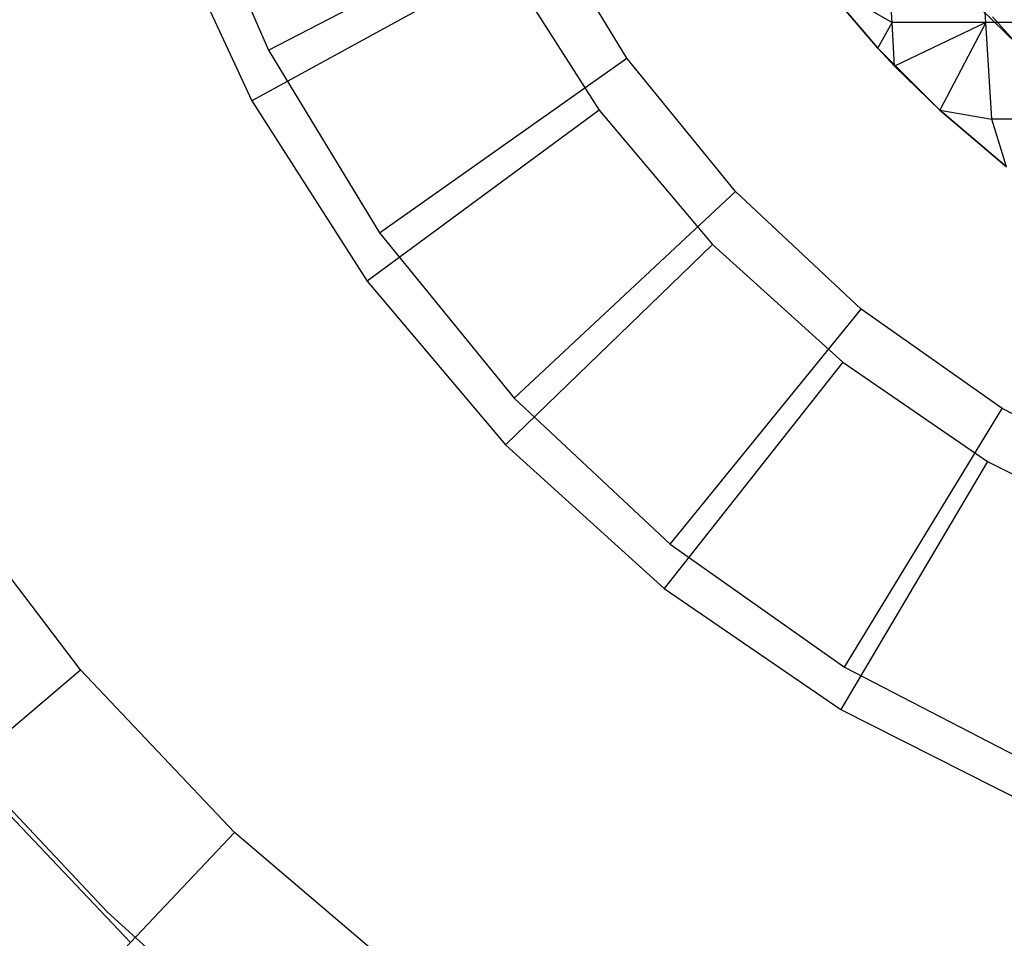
# Model space of a CAD drawing. Extents: x 0.02 to 3.36, y -1.67 to 1.67.
# Tile 6 of 26: x 1.05 to 1.44, y -0.63 to -0.27. Entities that reach past the tile are written whole.
import ezdxf

# ---------------------------------------------------------------- set-up
doc = ezdxf.new("R2010")
doc.units = 0
doc.header["$MEASUREMENT"] = 0
doc.layers.get('0').update_dxf_attribs({"color": 13, "linetype": 'CONTINUOUS'})

# ---------------------------------------------------------------- blocks, each defined once
blk = doc.blocks.new('CEARA_PM_STL')
at = {"color": 0}
for p, q in [((1.11496, -0.20436, 3.42162), (1.14814, -0.28075, 3.42162)), ((1.11496, -0.20436, 3.42162), (1.14814, -0.28075, 3.42162)), ((1.10654, -0.2247, 3.38225), (1.1417, -0.30046, 3.38225)), ((1.10654, -0.2247, 3.38225), (1.1417, -0.30046, 3.38225)), ((1.14814, -0.28075, 3.42162), (1.25301, -0.22641, 3.30351)), ((1.14814, -0.28075, 3.42162), (1.25301, -0.22641, 3.30351)), ((1.28791, -0.2838, 3.30351), (1.25301, -0.22641, 3.30351)), ((1.28791, -0.2838, 3.30351), (1.25301, -0.22641, 3.30351)), ((1.39137, -0.26995, 3.38647), (1.38899, -0.23199, 3.39484)), ((1.39137, -0.26995, 3.38647), (1.38899, -0.23199, 3.39484)), ((1.4279, -0.26995, 3.39618), (1.42582, -0.23199, 3.40462)), ((1.4279, -0.26995, 3.39618), (1.42582, -0.23199, 3.40462)), ((1.2403, -0.24642, 3.26414), (1.1417, -0.30046, 3.38225)), ((1.2403, -0.24642, 3.26414), (1.1417, -0.30046, 3.38225)), ((1.2403, -0.24642, 3.26414), (1.27716, -0.30415, 3.26414)), ((1.2403, -0.24642, 3.26414), (1.27716, -0.30415, 3.26414)), ((1.36374, -0.25391, 3.30351), (1.38582, -0.27998, 3.30351)), ((1.38582, -0.27998, 3.38225), (1.36374, -0.25391, 3.38225)), ((1.36374, -0.25391, 3.38225), (1.39137, -0.26995, 3.38647)), ((1.36374, -0.25391, 3.38225), (1.39137, -0.26995, 3.38647)), ((1.38582, -0.27998, 3.38225), (1.36374, -0.25391, 3.38225)), ((1.36374, -0.25391, 3.30351), (1.38582, -0.27998, 3.30351)), ((1.36374, -0.25391, 3.30351), (1.38582, -0.27998, 3.30351)), ((1.41709, -0.2558, 3.30351), (1.44009, -0.27831, 3.30351)), ((1.41709, -0.2558, 3.30351), (1.44009, -0.27831, 3.30351)), ((1.43053, -0.26771, 3.35557), (1.44009, -0.27831, 3.35512)), ((1.43053, -0.26771, 3.35557), (1.44009, -0.27831, 3.35512)), ((1.38582, -0.27998, 3.38225), (1.39137, -0.26995, 3.38647)), ((1.38582, -0.27998, 3.38225), (1.39137, -0.26995, 3.38647)), ((1.39235, -0.2869, 3.38225), (1.39137, -0.26995, 3.38647)), ((1.39235, -0.2869, 3.38225), (1.39137, -0.26995, 3.38647)), ((1.4279, -0.26995, 3.39618), (1.39137, -0.26995, 3.38647)), ((1.4279, -0.26995, 3.39618), (1.39137, -0.26995, 3.38647)), ((1.4279, -0.26995, 3.39618), (1.39235, -0.2869, 3.38225)), ((1.4279, -0.26995, 3.39618), (1.39235, -0.2869, 3.38225)), ((1.4279, -0.26995, 3.39618), (1.40998, -0.30414, 3.38225)), ((1.4279, -0.26995, 3.39618), (1.40998, -0.30414, 3.38225)), ((1.4303, -0.30759, 3.38647), (1.4279, -0.26995, 3.39618)), ((1.46475, -0.26995, 3.40462), (1.4279, -0.26995, 3.39618)), ((1.4303, -0.30759, 3.38647), (1.4279, -0.26995, 3.39618)), ((1.46475, -0.26995, 3.40462), (1.4279, -0.26995, 3.39618)), ((1.38582, -0.27998, 3.38225), (1.38582, -0.27998, 3.30351)), ((1.39235, -0.2869, 3.38225), (1.38582, -0.27998, 3.30351)), ((1.38582, -0.27998, 3.30351), (1.40998, -0.30414, 3.30351)), ((1.39235, -0.2869, 3.38225), (1.38582, -0.27998, 3.30351)), ((1.39235, -0.2869, 3.38225), (1.38582, -0.27998, 3.38225)), ((1.38582, -0.27998, 3.38225), (1.38582, -0.27998, 3.30351)), ((1.39235, -0.2869, 3.38225), (1.38582, -0.27998, 3.38225)), ((1.38582, -0.27998, 3.30351), (1.40998, -0.30414, 3.30351)), ((1.38582, -0.27998, 3.30351), (1.40998, -0.30414, 3.30351)), ((1.14814, -0.28075, 3.42162), (1.19142, -0.35191, 3.42162)), ((1.14814, -0.28075, 3.42162), (1.19142, -0.35191, 3.42162)), ((1.19142, -0.35191, 3.42162), (1.28791, -0.2838, 3.30351)), ((1.19142, -0.35191, 3.42162), (1.28791, -0.2838, 3.30351)), ((1.3303, -0.3359, 3.30351), (1.28791, -0.2838, 3.30351)), ((1.3303, -0.3359, 3.30351), (1.28791, -0.2838, 3.30351)), ((1.40998, -0.30414, 3.38225), (1.39235, -0.2869, 3.38225)), ((1.39235, -0.2869, 3.38225), (1.40998, -0.30414, 3.30351)), ((1.39235, -0.2869, 3.38225), (1.40998, -0.30414, 3.30351)), ((1.40998, -0.30414, 3.38225), (1.39235, -0.2869, 3.38225)), ((1.1417, -0.30046, 3.38225), (1.18663, -0.37085, 3.38225)), ((1.1417, -0.30046, 3.38225), (1.18663, -0.37085, 3.38225)), ((1.27716, -0.30415, 3.26414), (1.18663, -0.37085, 3.38225)), ((1.27716, -0.30415, 3.26414), (1.18663, -0.37085, 3.38225)), ((1.27716, -0.30415, 3.26414), (1.32138, -0.35646, 3.26414)), ((1.27716, -0.30415, 3.26414), (1.32138, -0.35646, 3.26414)), ((1.43605, -0.32622, 3.38225), (1.40998, -0.30414, 3.38225)), ((1.40998, -0.30414, 3.38225), (1.40998, -0.30414, 3.30351)), ((1.40998, -0.30414, 3.30351), (1.43605, -0.32622, 3.30351)), ((1.40998, -0.30414, 3.38225), (1.40998, -0.30414, 3.30351)), ((1.40998, -0.30414, 3.38225), (1.4303, -0.30759, 3.38647)), ((1.43605, -0.32622, 3.38225), (1.40998, -0.30414, 3.38225)), ((1.40998, -0.30414, 3.38225), (1.4303, -0.30759, 3.38647)), ((1.40998, -0.30414, 3.30351), (1.43605, -0.32622, 3.30351)), ((1.40998, -0.30414, 3.30351), (1.43605, -0.32622, 3.30351)), ((1.43605, -0.32622, 3.38225), (1.4303, -0.30759, 3.38647)), ((1.43605, -0.32622, 3.38225), (1.4303, -0.30759, 3.38647)), ((1.46682, -0.30759, 3.39484), (1.4303, -0.30759, 3.38647)), ((1.46682, -0.30759, 3.39484), (1.4303, -0.30759, 3.38647)), ((1.24398, -0.41652, 3.42162), (1.3303, -0.3359, 3.30351)), ((1.24398, -0.41652, 3.42162), (1.3303, -0.3359, 3.30351)), ((1.37939, -0.38175, 3.30351), (1.3303, -0.3359, 3.30351)), ((1.37939, -0.38175, 3.30351), (1.3303, -0.3359, 3.30351)), ((1.19142, -0.35191, 3.42162), (1.24398, -0.41652, 3.42162)), ((1.19142, -0.35191, 3.42162), (1.24398, -0.41652, 3.42162)), ((1.32138, -0.35646, 3.26414), (1.24056, -0.43463, 3.38225)), ((1.32138, -0.35646, 3.26414), (1.24056, -0.43463, 3.38225)), ((1.32138, -0.35646, 3.26414), (1.37218, -0.40241, 3.26414)), ((1.32138, -0.35646, 3.26414), (1.37218, -0.40241, 3.26414)), ((1.18663, -0.37085, 3.38225), (1.24056, -0.43463, 3.38225)), ((1.18663, -0.37085, 3.38225), (1.24056, -0.43463, 3.38225)), ((1.30485, -0.47337, 3.42162), (1.37939, -0.38175, 3.30351)), ((1.30485, -0.47337, 3.42162), (1.37939, -0.38175, 3.30351)), ((1.43426, -0.42048, 3.30351), (1.37939, -0.38175, 3.30351)), ((1.43426, -0.42048, 3.30351), (1.37939, -0.38175, 3.30351)), ((1.37218, -0.40241, 3.26414), (1.3025, -0.49065, 3.38225)), ((1.37218, -0.40241, 3.26414), (1.3025, -0.49065, 3.38225)), ((1.37218, -0.40241, 3.26414), (1.42865, -0.44117, 3.26414)), ((1.37218, -0.40241, 3.26414), (1.42865, -0.44117, 3.26414)), ((1.24398, -0.41652, 3.42162), (1.30485, -0.47337, 3.42162)), ((1.24398, -0.41652, 3.42162), (1.30485, -0.47337, 3.42162)), ((1.37289, -0.5214, 3.42162), (1.43426, -0.42048, 3.30351)), ((1.37289, -0.5214, 3.42162), (1.43426, -0.42048, 3.30351)), ((1.4939, -0.45138, 3.30351), (1.43426, -0.42048, 3.30351)), ((1.4939, -0.45138, 3.30351), (1.43426, -0.42048, 3.30351)), ((1.24056, -0.43463, 3.38225), (1.3025, -0.49065, 3.38225)), ((1.24056, -0.43463, 3.38225), (1.3025, -0.49065, 3.38225)), ((1.42865, -0.44117, 3.26414), (1.37135, -0.53792, 3.38225)), ((1.42865, -0.44117, 3.26414), (1.37135, -0.53792, 3.38225)), ((1.42865, -0.44117, 3.26414), (1.48979, -0.47206, 3.26414)), ((1.42865, -0.44117, 3.26414), (1.48979, -0.47206, 3.26414)), ((1.07483, -0.5225, 0.46073), (1.02194, -0.45293, 0.46073)), ((1.07483, -0.5225, 0.46073), (1.02194, -0.45293, 0.46073)), ((1.30485, -0.47337, 3.42162), (1.37289, -0.5214, 3.42162)), ((1.30485, -0.47337, 3.42162), (1.37289, -0.5214, 3.42162)), ((1.3025, -0.49065, 3.38225), (1.37135, -0.53792, 3.38225)), ((1.3025, -0.49065, 3.38225), (1.37135, -0.53792, 3.38225)), ((1.37289, -0.5214, 3.42162), (1.44684, -0.55972, 3.42162)), ((1.37289, -0.5214, 3.42162), (1.44684, -0.55972, 3.42162)), ((0.80477, -0.75189, 0.03388), (1.07483, -0.5225, 0.46073)), ((0.80477, -0.75189, 0.03388), (1.07483, -0.5225, 0.46073)), ((1.13493, -0.58594, 0.46073), (1.07483, -0.5225, 0.46073)), ((1.13493, -0.58594, 0.46073), (1.07483, -0.5225, 0.46073)), ((1.37135, -0.53792, 3.38225), (1.44589, -0.57559, 3.38225)), ((1.37135, -0.53792, 3.38225), (1.44589, -0.57559, 3.38225)), ((1.02982, -0.56073, 0.46073), (1.09432, -0.62881, 0.46073)), ((1.02982, -0.56073, 0.46073), (1.09432, -0.62881, 0.46073)), ((1.08542, -0.617, 0.50216), (1.03714, -0.56567, 0.50216)), ((1.03714, -0.56567, 0.46279), (1.08542, -0.617, 0.46279)), ((1.08542, -0.617, 0.50216), (1.03714, -0.56567, 0.50216)), ((1.03714, -0.56567, 0.46279), (1.08542, -0.617, 0.46279)), ((0.89125, -0.84318, 0.03388), (1.13493, -0.58594, 0.46073)), ((0.89125, -0.84318, 0.03388), (1.13493, -0.58594, 0.46073)), ((1.20153, -0.64252, 0.46073), (1.13493, -0.58594, 0.46073)), ((1.20153, -0.64252, 0.46073), (1.13493, -0.58594, 0.46073)), ((1.13772, -0.66422, 0.50216), (1.08542, -0.617, 0.50216)), ((1.08542, -0.617, 0.50216), (1.08542, -0.617, 0.46279)), ((1.08542, -0.617, 0.46279), (1.13772, -0.66422, 0.46279)), ((1.08542, -0.617, 0.50216), (1.08542, -0.617, 0.46279)), ((1.13772, -0.66422, 0.50216), (1.08542, -0.617, 0.50216)), ((1.08542, -0.617, 0.46279), (1.13772, -0.66422, 0.46279))]:
    blk.add_line(p, q, dxfattribs=at)

msp = doc.modelspace()

# ---------------------------------------------------------------- block references
at = {"color": 0}
msp.add_blockref('CEARA_PM_STL', (0, 0), dxfattribs=at)

doc.saveas('drawing.dxf')
